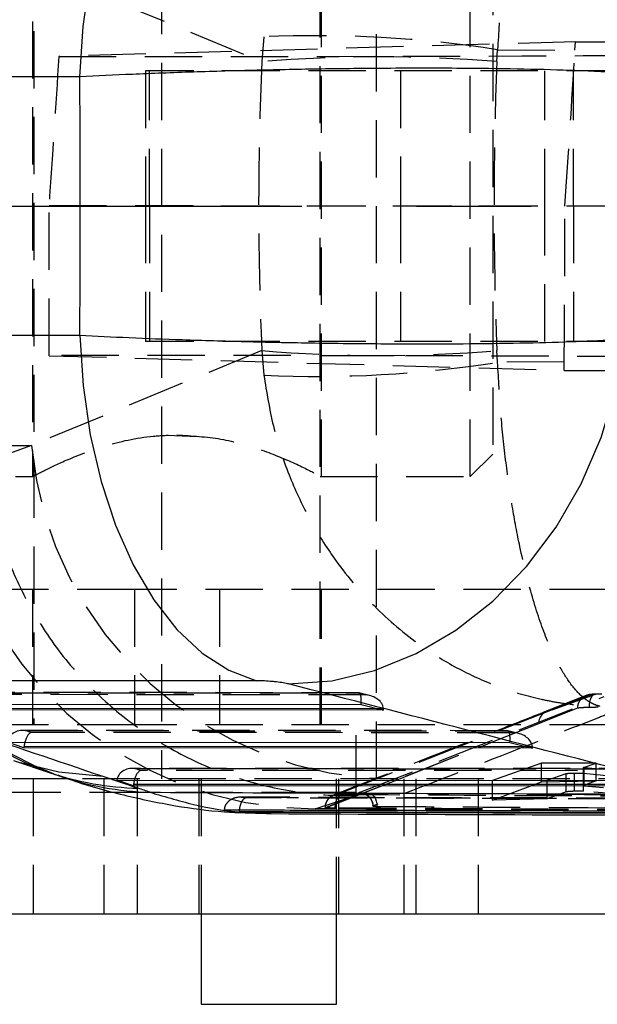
# Model space of a CAD drawing. Extents: x 33 to 392, y 21 to 282.
# Tile 4 of 19: x 153 to 166, y 23 to 44. Entities that reach past the tile are written whole.
import ezdxf

# ---------------------------------------------------------------- set-up
doc = ezdxf.new("R2010")
doc.units = 0
doc.linetypes.add('CENTERX2', pattern=[20.32, 12.7, -2.54, 2.54, -2.54])
doc.linetypes.add('HIDDEN', pattern=[1.905, 1.27, -0.635])
doc.layers.get('0').update_dxf_attribs({"linetype": 'CONTINUOUS'})

msp = doc.modelspace()

# ---------------------------------------------------------------- linework, layer by layer
at = {"color": 7, "linetype": 'HIDDEN'}
for p, q in [((156.6116, 52.9794), (156.6116, 27.5794)), ((161.3741, 27.5794), (161.3741, 52.9794)), ((153.7806, 51.7794), (153.7806, 28.7794)), ((160.1306, 28.7794), (160.1306, 51.7794)), ((153.7556, 46.2794), (153.7556, 34.2794)), ((160.1556, 34.2794), (160.1556, 46.2794)), ((163.4556, 34.2794), (163.4556, 46.2794)), ((163.9556, 45.7794), (163.9556, 34.7794)), ((153.7347, 45.5872), (158.8349, 43.4832)), ((165.7857, 43.9228), (154.3393, 43.5968)), ((158.8827, 44.0311), (158.8349, 43.4832)), ((165.7747, 43.7351), (165.7857, 43.9228)), ((165.7857, 43.9228), (179.3949, 43.9227)), ((164.0433, 43.4832), (164.0613, 43.7433)), ((164.0613, 43.7433), (165.7747, 43.7351)), ((170.6672, 43.2794), (156.2574, 43.2794)), ((156.2574, 43.2794), (156.2574, 40.2794)), ((156.3476, 40.2794), (156.3476, 43.2794)), ((161.9074, 43.2794), (161.9074, 40.2794)), ((165.1074, 40.2794), (165.1074, 43.2794)), ((165.7413, 40.2794), (165.7413, 43.2794)), ((154.1213, 40.2914), (165.5511, 40.28)), ((154.1213, 36.9617), (154.1213, 40.2914)), ((170.6672, 40.2794), (156.2574, 40.2794)), ((156.2574, 40.2794), (156.2574, 37.2794)), ((156.3476, 40.2794), (156.3476, 37.2794)), ((161.9074, 40.2794), (161.9074, 37.2794)), ((165.1074, 37.2794), (165.1074, 40.2794)), ((165.7413, 40.2794), (165.7413, 37.2794)), ((170.6672, 37.2794), (156.2574, 37.2794)), ((158.8349, 37.0756), (153.7347, 34.9716)), ((154.1213, 36.9617), (165.5342, 36.636)), ((158.8349, 37.0756), (158.8827, 36.5277)), ((164.0613, 36.8154), (164.0433, 37.0756)), ((165.5361, 36.8225), (164.0613, 36.8154)), ((165.5342, 36.636), (165.5361, 36.8225)), ((165.5342, 36.636), (179.6465, 36.636)), ((157.4089, 35.161), (156.7284, 35.1922)), ((152.6717, 34.9716), (153.7347, 34.9716)), ((153.7347, 34.9716), (152.7037, 34.6007)), ((163.4556, 34.2794), (163.9556, 34.7794)), ((109.5605, 34.2794), (153.7947, 34.2794)), ((160.1323, 34.2794), (163.4556, 34.2794)), ((156.0123, 31.7794), (150.9556, 31.7794)), ((153.7556, 31.7794), (153.7556, 28.7794)), ((156.0123, 31.7794), (156.0123, 28.7794)), ((166.4804, 31.7794), (156.0123, 31.7794)), ((157.8989, 31.7794), (157.8989, 28.7794)), ((160.1556, 28.7794), (160.1556, 31.7794)), ((160.9835, 29.4883), (151.1191, 29.4927)), ((151.1709, 29.4898), (160.9715, 29.4855)), ((160.9715, 29.4855), (161.1395, 29.4426)), ((161.2243, 29.4276), (160.9893, 29.4876)), ((161.1395, 29.4426), (151.2946, 29.4469)), ((160.9904, 27.2736), (166.4232, 29.4047)), ((166.0238, 29.4261), (165.1609, 29.085)), ((165.2676, 29.1055), (166.2332, 29.456)), ((166.1345, 29.4463), (165.2676, 29.1055)), ((165.2676, 29.1055), (160.5359, 27.2436)), ((161.38, 29.1409), (161.5315, 29.1408)), ((156.0123, 28.7794), (150.9556, 28.7794)), ((164.2803, 28.6464), (153.5465, 28.6512)), ((153.5983, 28.6483), (164.2683, 28.6436)), ((153.722, 28.6054), (153.5983, 28.6483)), ((164.4363, 28.6006), (153.722, 28.6054)), ((166.4804, 28.7794), (156.0123, 28.7794)), ((160.9244, 27.2794), (160.9244, 28.7794)), ((163.9097, 28.3828), (164.9717, 28.8055)), ((164.2683, 28.6436), (164.4363, 28.6006)), ((164.5212, 28.5857), (164.2862, 28.6457)), ((160.2446, 26.9397), (163.9097, 28.3828)), ((161.87, 27.5748), (163.9097, 28.3828)), ((164.6769, 28.299), (164.8284, 28.2989)), ((167.5772, 27.8045), (155.9738, 27.8097)), ((156.0257, 27.8068), (167.5651, 27.8016)), ((156.1494, 27.7639), (156.0257, 27.8068)), ((167.7332, 27.7587), (156.1494, 27.7639)), ((165.0366, 27.9243), (163.9504, 27.5441)), ((166.2477, 27.9292), (165.0366, 27.9243)), ((165.0366, 27.5156), (165.0366, 27.9243)), ((165.9582, 27.827), (165.9582, 27.4285)), ((165.9607, 27.8288), (166.2477, 27.9292)), ((165.9607, 27.4302), (165.9607, 27.8288)), ((165.9803, 27.4239), (165.9803, 27.8224)), ((166.4072, 27.7828), (165.9803, 27.8224)), ((166.2477, 27.5367), (166.2477, 27.9292)), ((153.7658, 27.5794), (153.7658, 24.5794)), ((175.1842, 27.5794), (154.5495, 27.5794)), ((155.3381, 27.5794), (155.3381, 24.5794)), ((156.0762, 27.5794), (156.0762, 24.5794)), ((157.4429, 27.5794), (157.4429, 24.5794)), ((157.4929, 27.5794), (157.4929, 24.5794)), ((160.4929, 24.5794), (160.4929, 27.5794)), ((160.5429, 24.5794), (160.5429, 27.5794)), ((161.2666, 27.3366), (161.87, 27.5748)), ((161.9823, 27.5794), (161.9823, 24.5794)), ((162.2473, 27.5794), (162.2473, 24.5794)), ((163.6281, 27.5794), (163.6281, 24.5794)), ((163.9504, 27.5441), (165.1614, 27.549)), ((163.9504, 27.1085), (163.9504, 27.5441)), ((163.9504, 27.1085), (165.0366, 27.5156)), ((165.0366, 27.5156), (166.2477, 27.5367)), ((165.1614, 27.549), (165.5798, 27.6955)), ((165.1614, 27.1335), (165.1614, 27.549)), ((165.5798, 27.2888), (165.5798, 27.6955)), ((165.7622, 27.3032), (165.7622, 27.7069)), ((166.2477, 27.5367), (165.9607, 27.4302)), ((165.9631, 27.7034), (167.4589, 27.5583)), ((165.9631, 27.3027), (165.9631, 27.7034)), ((160.2446, 26.9334), (161.2666, 27.3366)), ((160.9201, 27.2091), (161.2666, 27.3366)), ((167.4589, 27.1796), (165.9631, 27.3027)), ((165.9803, 27.4239), (166.4072, 27.3897)), ((160.0985, 27.2794), (152.9869, 27.2794)), ((168.9793, 27.1461), (158.3677, 27.1733)), ((160.0187, 26.9167), (160.9201, 27.2091)), ((160.9244, 27.2794), (160.0985, 27.2794)), ((160.4115, 27.2091), (160.4352, 27.2189)), ((161.2085, 27.2525), (161.2197, 27.2531)), ((165.9834, 27.2243), (161.2085, 27.2525)), ((165.9843, 27.2272), (161.22, 27.2554)), ((165.1614, 27.1335), (163.9504, 27.1085)), ((165.5798, 27.2888), (165.1614, 27.1335)), ((170.7574, 27.1983), (165.9834, 27.2243)), ((160.3458, 26.9147), (160.0187, 26.9167)), ((160.2389, 26.938), (160.2389, 26.929)), ((160.2444, 26.9398), (160.2445, 26.9397)), ((160.2446, 26.9334), (160.2446, 26.9397)), ((160.4624, 26.9312), (160.4624, 26.9312)), ((160.4624, 26.9123), (160.4624, 26.9312)), ((161.3007, 26.9771), (161.2991, 26.9997))]:
    msp.add_line(p, q, dxfattribs=at)
at = {"color": 7, "linetype": 'CONTINUOUS'}
for p, q in [((154.8031, 43.1433), (145.5109, 43.1433)), ((145.5109, 37.4155), (154.8031, 37.4155)), ((158.7215, 29.7538), (149.4292, 29.7538)), ((150.7703, 29.2328), (161.0378, 29.2283)), ((161.5338, 29.1016), (151.1355, 29.1063)), ((161.0378, 29.2283), (161.5338, 29.1016)), ((153.1977, 28.3913), (164.3347, 28.3864)), ((153.5628, 28.2647), (153.1977, 28.3913)), ((164.3347, 28.3864), (164.8306, 28.2597)), ((164.8306, 28.2597), (153.5628, 28.2647)), ((153.3349, 27.9869), (154.1203, 27.7214)), ((154.5495, 27.5794), (145.5605, 27.5794)), ((155.3126, 27.6358), (156.098, 27.3703)), ((155.6251, 27.5498), (167.6315, 27.5444)), ((155.9902, 27.4232), (155.6251, 27.5498)), ((168.1275, 27.4178), (155.9902, 27.4232)), ((158.3329, 26.8419), (158.3332, 26.8539)), ((158.3329, 26.8419), (170.8006, 26.8067)), ((175.8332, 24.5794), (135.4502, 24.5794)), ((157.4929, 24.5794), (157.4929, 22.5794)), ((160.4929, 22.5794), (160.4929, 24.5794)), ((157.4929, 22.5794), (158.9929, 22.5794)), ((158.9929, 22.5794), (160.4929, 22.5794))]:
    msp.add_line(p, q, dxfattribs=at)
at = {"color": 179, "linetype": 'CENTERX2'}
msp.add_line((45.4245, 40.2794), (166.2056, 40.2794), dxfattribs=at)
at = {"color": 8, "linetype": 'CONTINUOUS'}
for p, q in [((151.1387, 29.1455), (161.38, 29.1409)), ((153.5661, 28.3039), (164.6769, 28.299)), ((155.9935, 27.4624), (167.9737, 27.4571))]:
    msp.add_line(p, q, dxfattribs=at)
at = {"color": 7, "linetype": 'CONTINUOUS', "flags": 128}
for points in [[(154.8031, 43.1433), (154.8762, 44.2605), (155.0351, 45.349), (155.2766, 46.3878), (155.5962, 47.357), (155.9877, 48.238), (156.4436, 49.014), (156.9552, 49.6699), (157.5126, 50.1933), (158.1052, 50.5741), (158.7215, 50.8049)], [(154.8031, 37.4155), (154.8762, 36.2983), (155.0351, 35.2098), (155.2766, 34.171), (155.5962, 33.2018), (155.9877, 32.3207), (156.4436, 31.5448), (156.9552, 30.8889), (157.5126, 30.3655), (158.1052, 29.9847), (158.7215, 29.7538)], [(159.4305, 29.6817), (160.3843, 29.7546), (161.3318, 29.9806), (162.2546, 30.3553), (163.1352, 30.8717), (163.9566, 31.5197), (164.7029, 32.287), (165.36, 33.1587), (165.9151, 34.1181), (166.3575, 35.1469), (166.6789, 36.2252), (166.8729, 37.3323)]]:
    msp.add_lwpolyline(points, dxfattribs=at)
at = {"color": 7, "linetype": 'HIDDEN', "flags": 128}
for points in [[(166.2332, 29.456), (166.2042, 29.4528), (166.1765, 29.4383), (166.1511, 29.4128), (166.129, 29.3775), (166.1109, 29.3336), (166.0977, 29.2828), (166.0898, 29.227), (166.0875, 29.1684)], [(164.9717, 28.8055), (165.0622, 28.8415), (165.4349, 28.9902), (165.8351, 29.1501)], [(161.2197, 27.2531), (161.2418, 27.2505), (161.2742, 27.2368), (161.3045, 27.2122), (161.3314, 27.1774), (161.354, 27.1339), (161.3714, 27.0833), (161.3829, 27.0275), (161.3881, 26.9686)]]:
    msp.add_lwpolyline(points, dxfattribs=at)
at = {"color": 8, "linetype": 'CONTINUOUS', "flags": 128}
msp.add_lwpolyline([(153.3954, 27.9668), (154.3372, 27.7325), (155.3126, 27.6358)], dxfattribs=at)
at = {"color": 7, "linetype": 'HIDDEN'}
for centre, radius, start, end in [((160.0482, 18.2621), 25.7954, 81.04974, 92.58969), ((161.4391, 11.0164), 32.571, 85.4141, 94.5859), ((161.4391, 67.8663), 30.9007, 265.16563, 274.83437), ((160.0482, 62.2967), 25.7954, 267.41031, 278.95026), ((161.8374, 35.711), 8.1363, 185.21413, 270.22936), ((156.6743, 34.664), 7.3974, 179.67348, 249.8024), ((156.9245, 34.6024), 7.4211, 179.88918, 249.50391), ((159.9768, 35.0215), 8.105, 185.02251, 270.29616), ((165.2709, 28.8063), 0.2991, 90.62643, 180.17003), ((160.9954, 26.9684), 0.3052, 11.04642, 90.92674)]:
    msp.add_arc(centre, radius, start, end, dxfattribs=at)
at = {"color": 8, "linetype": 'CONTINUOUS'}
for centre, radius, start, end in [((156.2704, 34.0871), 6.719, 251.33703, 268.52968), ((156.5436, 34.0638), 6.7853, 250.92417, 268.4434)]:
    msp.add_arc(centre, radius, start, end, dxfattribs=at)
at = {"color": 7, "linetype": 'HIDDEN'}
for centre, major_axis, ratio, start_param, end_param in [((156.2383, 40.2794), (4.3057, 60.8965), 0.1521759, 4.7231582, 4.7799235), ((158.5597, 83.0524), (10.0325, 145.1578), 0.0106425, 1.8468069, 1.8705506), ((158.5597, 43.6395), (10.1507, 0.007), 0.0043091, 4.2835912, 5.7116779), ((209.0756, 40.2794), (0, 60.9), 0.8261147, 1.5181643, 1.6234284), ((209.0756, 40.2794), (0, 60.9), 0.7404732, 1.5181643, 1.6234284), ((156.239, 40.2794), (0, 60.9), 0.1529085, 4.6555951, 4.712399), ((158.5597, 36.9193), (10.1507, -0.007), 0.0043091, 0.5715074, 2.0233379), ((160.9481, 29.1838), (0.0383, 0.3043), 0.2767319, 4.8936459, 6.4550199), ((161.1161, 29.1409), (0.415, -0.0523), 0.7228235, 0.1720827, 1.6054965), ((161.281, 29.0988), (0.0021, 0.3074), 0.8224091, 4.7270576, 4.8550178), ((153.5749, 28.3467), (0.3749, -0.0632), 0.794623, 1.6422517, 3.2036257), ((153.6987, 28.3038), (0.0512, 0.3037), 0.4255567, 0.2085897, 1.3514653), ((164.245, 28.3419), (0.0383, 0.3043), 0.2767319, 4.8936459, 6.4550199), ((164.413, 28.299), (0.415, -0.0523), 0.7228235, 0.1720827, 1.6054965), ((164.5778, 28.2569), (0.0021, 0.3074), 0.8224091, 4.7270576, 4.8550178), ((156.0023, 27.5051), (0.3749, -0.0632), 0.794623, 1.6422517, 3.2036257), ((156.126, 27.4623), (0.0512, 0.3037), 0.4255567, 0.2085897, 1.3514653), ((166.1606, 27.8296), (0.2024, 0.0026), 0.0537698, 2.9828086, 3.6130211)]:
    msp.add_ellipse(centre, major_axis=major_axis, ratio=ratio, start_param=start_param, end_param=end_param, dxfattribs=at)
at = {"color": 7, "linetype": 'CONTINUOUS'}
for centre, major_axis, ratio, start_param, end_param in [((144.6205, 40.2794), (0, 60.9), 0.1673865, 4.6653453, 4.7594327), ((186.426, 32.2359), (158.5676, -51.0409), 0.08474, 4.5030964, 4.5422363), ((105.736, 32.2359), (211.2429, -51.7631), 0.048809, 1.2869159, 1.3257707), ((153.6987, 28.3038), (0.0512, 0.3037), 0.4255567, 1.3514653, 1.6420036), ((153.82, 28.2617), (0.022, 0.3068), 0.835661, 1.4929259, 1.6208861), ((156.126, 27.4623), (0.0512, 0.3037), 0.4255567, 1.3514653, 1.6420036), ((156.2474, 27.4202), (0.022, 0.3068), 0.835661, 1.4929259, 1.6208861), ((102.3624, 28.824), (58.6954, -4.6036), 0.1138681, 0.4118649, 0.4230707)]:
    msp.add_ellipse(centre, major_axis=major_axis, ratio=ratio, start_param=start_param, end_param=end_param, dxfattribs=at)
at = {"color": 7, "linetype": 'HIDDEN'}
for points, knots in [([(166.3289, 51.3726), (166.3238, 51.3725), (166.3178, 51.3723), (166.3096, 51.3721), (166.3009, 51.3719), (166.2836, 51.3713), (166.2525, 51.3703), (166.2002, 51.3682), (166.1119, 51.364), (165.9629, 51.3543), (165.7107, 51.3312), (165.3877, 51.2867), (164.8286, 51.1785), (164.0968, 50.9643), (163.203, 50.5649), (162.2589, 49.9854), (161.301, 49.1723), (160.4773, 48.1932), (159.8629, 47.198), (159.4119, 46.2243), (159.063, 45.1643), (158.9428, 44.4088), (158.8827, 44.0311)], [0, 0, 0, 0, 0.0014906, 0.0017218, 0.0023788, 0.0040082, 0.0067535, 0.01138, 0.019178, 0.0323306, 0.0545566, 0.0923198, 0.1261914, 0.2178184, 0.3083974, 0.3989661, 0.5203605, 0.6417014, 0.728171, 0.8146253, 0.9073192, 1, 1, 1, 1]), ([(166.3289, 51.3726), (166.3274, 51.3723), (166.3256, 51.3719), (166.3232, 51.3713), (166.3206, 51.3708), (166.3155, 51.3696), (166.3063, 51.3673), (166.2909, 51.3632), (166.2648, 51.3555), (166.2207, 51.34), (166.1461, 51.307), (166.0503, 51.2499), (165.8843, 51.1199), (165.6663, 50.8771), (165.3987, 50.4429), (165.1146, 49.8268), (164.8242, 48.9766), (164.5718, 47.9657), (164.3809, 46.947), (164.2385, 45.9561), (164.1254, 44.883), (164.0827, 44.1232), (164.0613, 43.7433)], [0, 0, 0, 0, 0.0014908, 0.0017218, 0.0023793, 0.004009, 0.0067546, 0.0113813, 0.0191799, 0.0323326, 0.0545584, 0.0923202, 0.1262053, 0.2178362, 0.3084064, 0.398966, 0.5203603, 0.6417011, 0.7281709, 0.8146255, 0.9073193, 1, 1, 1, 1]), ([(166.3289, 29.1862), (166.3274, 29.1865), (166.3256, 29.1869), (166.3232, 29.1874), (166.3206, 29.188), (166.3155, 29.1892), (166.3063, 29.1915), (166.2909, 29.1956), (166.2648, 29.2033), (166.2207, 29.2188), (166.1461, 29.2518), (166.0503, 29.3089), (165.8843, 29.4389), (165.6663, 29.6817), (165.3987, 30.1159), (165.1146, 30.732), (164.8242, 31.5822), (164.5718, 32.5931), (164.3809, 33.6118), (164.2385, 34.6026), (164.1254, 35.6758), (164.0827, 36.4356), (164.0613, 36.8154)], [0, 0, 0, 0, 0.0014908, 0.0017218, 0.0023793, 0.004009, 0.0067546, 0.0113813, 0.0191799, 0.0323326, 0.0545584, 0.0923202, 0.1262053, 0.2178362, 0.3084064, 0.398966, 0.5203603, 0.6417011, 0.7281709, 0.8146255, 0.9073193, 1, 1, 1, 1]), ([(158.8827, 36.5277), (158.9428, 36.15), (159.063, 35.3945), (159.4119, 34.3345), (159.8629, 33.3608), (160.4773, 32.3656), (161.301, 31.3865), (162.2589, 30.5734), (163.203, 29.9939), (164.0968, 29.5945), (164.8286, 29.3803), (165.3877, 29.2721), (165.7107, 29.2276), (165.9629, 29.2044), (166.1119, 29.1948), (166.2002, 29.1905), (166.2525, 29.1885), (166.2836, 29.1874), (166.3009, 29.1869), (166.3096, 29.1867), (166.3178, 29.1864), (166.3238, 29.1863), (166.3289, 29.1862)], [0, 0, 0, 0, 0.0926808, 0.1853747, 0.271829, 0.3582986, 0.4796395, 0.6010339, 0.6916026, 0.7821816, 0.8738086, 0.9076802, 0.9454434, 0.9676694, 0.980822, 0.98862, 0.9932465, 0.9959918, 0.9976212, 0.9982782, 0.9985094, 1, 1, 1, 1]), ([(153.7947, 34.3001), (153.7842, 34.2946), (153.7471, 34.2749), (154.0022, 34.4104), (154.5226, 34.6611), (155.34, 34.9777), (156.2166, 35.1804), (156.7792, 35.1983), (156.9556, 35.204)], [0, 0, 0, 0, 0.073771, 0.2605606, 0.4545311, 0.669992, 0.8965117, 1, 1, 1, 1]), ([(156.9556, 35.204), (157.2856, 35.1844), (157.9443, 35.1453), (158.8401, 34.8807), (159.5816, 34.5757), (160.0797, 34.3203), (160.1163, 34.3004), (160.1323, 34.2917)], [0, 0, 0, 0, 0.1932105, 0.3856745, 0.5963981, 0.823549, 1, 1, 1, 1]), ([(152.7037, 34.6007), (152.7701, 34.1488), (152.9028, 33.2451), (153.38, 31.9525), (154.0521, 30.7557), (154.9129, 29.6861), (155.9396, 28.7793), (157.0984, 28.0542), (158.3609, 27.539), (159.6019, 27.2607), (160.4634, 27.2025), (160.873, 27.2084), (160.9201, 27.2091)], [0, 0, 0, 0, 0.112227, 0.2244541, 0.3366811, 0.448908, 0.5611372, 0.6733663, 0.7855995, 0.8978327, 0.988228, 1, 1, 1, 1]), ([(165.8351, 29.1501), (165.8385, 29.1816), (165.8455, 29.2472), (165.8951, 29.336), (165.9699, 29.4038), (166.0541, 29.4409), (166.1105, 29.4447), (166.1345, 29.4463)], [0, 0, 0, 0, 0.20139, 0.4189208, 0.6364538, 0.8452175, 1, 1, 1, 1]), ([(166.2202, 29.4559), (166.2074, 29.4552), (166.1619, 29.453), (166.1127, 29.4504), (166.0619, 29.4367), (166.0402, 29.4308)], [0, 0, 0, 0, 0.1846126, 0.6520048, 1, 1, 1, 1]), ([(166.2332, 29.456), (166.2149, 29.455), (166.1781, 29.4529), (166.1463, 29.4495), (166.1379, 29.4472), (166.1345, 29.4463)], [0, 0, 0, 0, 0.3709678, 0.7459358, 1, 1, 1, 1]), ([(166.3671, 29.4592), (166.3436, 29.459), (166.297, 29.4585), (166.2544, 29.4568), (166.2332, 29.456)], [0, 0, 0, 0, 0.50226801, 1, 1, 1, 1]), ([(165.1609, 29.0848), (164.8394, 28.9581), (163.2653, 28.3373), (161.6884, 27.7168), (160.4335, 27.2231)], [0, 0, 0, 0, 0.204182, 1, 1, 1, 1]), ([(166.7283, 29.1027), (166.7081, 29.0948), (166.5637, 29.0382), (165.9223, 28.7868), (164.1345, 28.0861), (162.4687, 27.4342), (161.3007, 26.9771)], [0, 0, 0, 0, 0.0111743, 0.0799075, 0.3548404, 1, 1, 1, 1]), ([(165.8351, 29.1501), (165.8518, 29.1536), (165.8836, 29.1604), (165.9857, 29.1655), (166.0605, 29.1677), (166.0875, 29.1684)], [0, 0, 0, 0, 0.4152386, 0.7892035, 1, 1, 1, 1]), ([(166.0875, 29.1684), (166.1338, 29.1695), (166.1994, 29.171), (166.2708, 29.1723), (166.2917, 29.1727)], [0, 0, 0, 0, 0.7060442, 1, 1, 1, 1]), ([(165.5798, 27.6955), (165.5856, 27.6967), (165.5974, 27.6993), (165.642, 27.7028), (165.6986, 27.7055), (165.7417, 27.7065), (165.7622, 27.7069)], [0, 0, 0, 0, 0.2564955, 0.5130281, 0.769074, 1, 1, 1, 1]), ([(165.7622, 27.7069), (165.7851, 27.7072), (165.8309, 27.7078), (165.8943, 27.707), (165.9388, 27.7054), (165.9566, 27.7039), (165.9631, 27.7034)], [0, 0, 0, 0, 0.2788304, 0.5576579, 0.83673, 1, 1, 1, 1]), ([(165.7622, 27.3032), (165.7396, 27.3024), (165.6944, 27.3006), (165.6373, 27.2968), (165.5958, 27.2927), (165.585, 27.2901), (165.5798, 27.2888)], [0, 0, 0, 0, 0.2550299, 0.5100442, 0.7655866, 1, 1, 1, 1]), ([(165.9631, 27.3027), (165.951, 27.3034), (165.9268, 27.3049), (165.8686, 27.3054), (165.8112, 27.3047), (165.7753, 27.3036), (165.7622, 27.3032)], [0, 0, 0, 0, 0.2798319, 0.5597065, 0.8390122, 1, 1, 1, 1]), ([(165.961, 27.4285), (165.9605, 27.4278), (165.9589, 27.426), (165.9721, 27.4247), (165.9803, 27.4239)], [0, 0, 0, 0, 0.38005115, 1, 1, 1, 1]), ([(158.38, 27.1712), (158.3789, 27.1712), (158.3315, 27.1731), (158.2403, 27.1623), (158.1303, 27.1111), (158.0562, 27.041), (158.0118, 26.9664), (158.0046, 26.911), (158.001, 26.8841)], [0, 0, 0, 0, 0.0065638, 0.2747177, 0.5243497, 0.6932316, 0.8508419, 1, 1, 1, 1]), ([(158.49, 27.1572), (158.4897, 27.1572), (158.4748, 27.1559), (158.44, 27.1425), (158.3935, 27.0906), (158.3589, 27.0093), (158.3396, 26.9316), (158.3354, 26.8799), (158.3332, 26.8539)], [0, 0, 0, 0, 0.0057709, 0.2354211, 0.5483194, 0.7481992, 0.8736055, 1, 1, 1, 1]), ([(158.49, 27.1572), (158.4784, 27.1586), (158.4417, 27.163), (158.4051, 27.1679), (158.38, 27.1712)], [0, 0, 0, 0, 0.317099, 1, 1, 1, 1]), ([(158.38, 27.1712), (158.5486, 27.1707), (159.3913, 27.1684), (162.9306, 27.1586), (166.3014, 27.1505), (168.998, 27.1439)], [0, 0, 0, 0, 0.0476192, 0.2380953, 1, 1, 1, 1]), ([(170.7039, 27.1245), (170.5353, 27.1249), (169.6926, 27.1269), (166.1533, 27.1357), (162.2506, 27.1461), (159.022, 27.1556), (158.49, 27.1572)], [0, 0, 0, 0, 0.0413975, 0.2069862, 0.8693413, 1, 1, 1, 1]), ([(160.4102, 27.212), (160.4002, 27.2068), (160.3683, 27.1903), (160.3094, 27.1408), (160.2583, 27.0564), (160.2336, 26.9795), (160.24, 26.9408), (160.2405, 26.9377)], [0, 0, 0, 0, 0.1052552, 0.3339428, 0.6567737, 0.9725668, 1, 1, 1, 1]), ([(160.2444, 26.9398), (160.2474, 26.9741), (160.2533, 27.0427), (160.3053, 27.1318), (160.361, 27.1901), (160.4021, 27.2055), (160.4115, 27.2091)], [0, 0, 0, 0, 0.3030649, 0.6061322, 0.9091977, 1, 1, 1, 1]), ([(160.4352, 27.2189), (160.4488, 27.2256), (160.4696, 27.2359), (160.5043, 27.2416), (160.5241, 27.2428), (160.5359, 27.2436)], [0, 0, 0, 0, 0.4304071, 0.6609855, 1, 1, 1, 1]), ([(160.4624, 26.9312), (160.4644, 26.9655), (160.4685, 27.0339), (160.4983, 27.1251), (160.542, 27.1944), (160.5808, 27.2225), (160.6083, 27.2325), (160.6173, 27.234), (160.6236, 27.2351)], [0, 0, 0, 0, 0.2238247, 0.4476475, 0.6714749, 0.8952961, 0.9255566, 1, 1, 1, 1]), ([(160.5359, 27.2436), (160.5347, 27.2426), (160.5317, 27.2403), (160.5494, 27.2374), (160.5833, 27.2356), (160.6128, 27.2352), (160.6239, 27.2351)], [0, 0, 0, 0, 0.21294, 0.5149844, 0.8170321, 1, 1, 1, 1]), ([(160.624, 27.2351), (162.4194, 27.2245), (166.0464, 27.2032), (169.6733, 27.1846), (171.5048, 27.1752)], [0, 0, 0, 0, 0.4950143, 1, 1, 1, 1]), ([(161.2085, 27.2525), (161.1879, 27.2527), (161.1215, 27.2534), (161.0361, 27.2571), (160.98, 27.2643), (160.9871, 27.2706), (160.9904, 27.2736)], [0, 0, 0, 0, 0.1346397, 0.4325609, 0.7305892, 1, 1, 1, 1]), ([(161.2215, 27.2533), (161.2037, 27.2534), (161.146, 27.2537), (161.0914, 27.256), (161.0624, 27.2584), (161.0597, 27.259), (161.0704, 27.2572), (161.0951, 27.251), (161.1445, 27.2316), (161.2099, 27.1861), (161.268, 27.1077), (161.2994, 27.0298), (161.2951, 26.982), (161.2941, 26.9704)], [0, 0, 0, 0, 0.08147869, 0.2632963, 0.35784497, 0.42373284, 0.46799121, 0.51106741, 0.58051756, 0.69238498, 0.81671013, 0.95521552, 1, 1, 1, 1]), ([(160.4624, 26.9312), (160.4347, 26.9313), (160.3616, 26.9317), (160.2771, 26.9336), (160.2351, 26.9362), (160.2393, 26.9391), (160.2443, 26.9397), (160.2443, 26.9397)], [0, 0, 0, 0, 0.1837679, 0.4845863, 0.7857795, 0.9998946, 1, 1, 1, 1]), ([(160.3458, 26.9147), (160.3185, 26.9163), (160.26, 26.9195), (160.2335, 26.9265), (160.2417, 26.9317), (160.2445, 26.9334)], [0, 0, 0, 0, 0.367384, 0.78413476, 1, 1, 1, 1]), ([(160.2443, 26.9397), (160.2443, 26.9397), (160.2444, 26.9397), (160.2444, 26.9398), (160.2444, 26.9398)], [0, 0, 0, 0, 0.081739, 1, 1, 1, 1]), ([(160.4624, 26.9123), (160.4215, 26.9128), (160.3795, 26.9134), (160.3467, 26.9147), (160.3458, 26.9147)], [0, 0, 0, 0, 0.9725183, 1, 1, 1, 1]), ([(171.345, 26.8712), (169.5132, 26.8806), (165.8857, 26.8993), (162.2581, 26.9207), (160.4624, 26.9312)], [0, 0, 0, 0, 0.504961, 1, 1, 1, 1]), ([(171.345, 26.8538), (169.5312, 26.8629), (165.9037, 26.8811), (162.2761, 26.9019), (160.4624, 26.9123)], [0, 0, 0, 0, 0.4999999, 1, 1, 1, 1]), ([(161.3007, 26.9771), (161.2994, 26.9758), (161.2967, 26.9732), (161.3217, 26.9703), (161.3564, 26.969), (161.3814, 26.9687), (161.3881, 26.9686)], [0, 0, 0, 0, 0.2894559, 0.5947897, 0.8928162, 1, 1, 1, 1]), ([(161.3881, 26.9686), (161.5373, 26.9677), (162.3607, 26.9625), (165.5429, 26.9429), (168.5758, 26.926), (170.9346, 26.9128)], [0, 0, 0, 0, 0.0469036, 0.2587398, 1, 1, 1, 1])]:
    msp.add_open_spline(points, degree=3, knots=knots, dxfattribs=at)
at = {"color": 7, "linetype": 'CONTINUOUS'}
for points, knots in [([(166.8729, 43.2265), (166.5257, 43.2463), (165.8855, 43.2828), (164.667, 43.3157), (163.2696, 43.3351), (161.7405, 43.3359), (160.1629, 43.3193), (158.7228, 43.2918), (157.3094, 43.2518), (155.9778, 43.2026), (155.1858, 43.1626), (154.8031, 43.1433)], [0, 0, 0, 0, 0.12829272, 0.23655698, 0.34482065, 0.48352577, 0.58798965, 0.69245356, 0.79723765, 0.90202168, 1, 1, 1, 1]), ([(154.8031, 37.4155), (155.1625, 37.3973), (155.8812, 37.3609), (157.1177, 37.3135), (158.463, 37.2734), (159.9853, 37.2417), (161.5103, 37.2245), (162.9788, 37.2232), (164.2756, 37.2357), (165.4321, 37.2625), (166.2907, 37.2961), (166.7185, 37.3227), (166.8729, 37.3323)], [0, 0, 0, 0, 0.0921144, 0.184229, 0.2883927, 0.3925565, 0.5163432, 0.622684, 0.7290249, 0.8346784, 0.9403319, 1, 1, 1, 1]), ([(159.4305, 29.6817), (159.4215, 29.684), (159.3806, 29.6941), (159.2822, 29.7119), (159.1443, 29.7294), (158.9991, 29.7429), (158.8575, 29.752), (158.7649, 29.7533), (158.7215, 29.7538)], [0, 0, 0, 0, 0.060465, 0.27324534, 0.48613743, 0.6099253, 0.81692037, 1, 1, 1, 1]), ([(154.1203, 27.7214), (154.1377, 27.7155), (154.2075, 27.6919), (154.275, 27.6686), (154.3256, 27.6512)], [0, 0, 0, 0, 0.2500593, 1, 1, 1, 1]), ([(154.3144, 27.6668), (154.3896, 27.6381), (154.8642, 27.4574), (155.7251, 27.2223), (156.8792, 26.9762), (157.931, 26.8352), (158.6211, 26.8207), (158.9313, 26.8142)], [0, 0, 0, 0, 0.0529371, 0.333885, 0.5853076, 0.8135548, 1, 1, 1, 1]), ([(156.3593, 27.2809), (157.575, 27.2761), (161.7418, 27.2595), (165.9009, 27.2449), (168.8465, 27.2346)], [0, 0, 0, 0, 0.2917754, 1, 1, 1, 1]), ([(170.4845, 26.8543), (170.344, 26.8546), (169.5294, 26.8564), (166.0183, 26.8641), (161.9977, 26.8736), (158.6511, 26.8824), (158.001, 26.8841)], [0, 0, 0, 0, 0.033768, 0.1957687, 0.8437715, 1, 1, 1, 1]), ([(158.001, 26.8841), (158.0693, 26.8742), (158.1799, 26.8582), (158.2905, 26.8464), (158.3329, 26.8419)], [0, 0, 0, 0, 0.6168967, 1, 1, 1, 1]), ([(158.9414, 26.8075), (158.9741, 26.8073), (163.1298, 26.7894), (167.2691, 26.7754), (171.3757, 26.7615)], [0, 0, 0, 0, 0.0078727, 1, 1, 1, 1])]:
    msp.add_open_spline(points, degree=3, knots=knots, dxfattribs=at)
at = {"color": 8, "linetype": 'CONTINUOUS'}
for points, knots in [([(156.3593, 27.2809), (156.7085, 27.1775), (157.4084, 26.9702), (158.2675, 26.8256), (158.7471, 26.823), (158.9415, 26.822)], [0, 0, 0, 0, 0.37195712, 0.74532966, 1, 1, 1, 1]), ([(158.3332, 26.8539), (160.4109, 26.8479), (164.5374, 26.836), (168.6639, 26.8258), (170.7127, 26.8207)], [0, 0, 0, 0, 0.5034904, 1, 1, 1, 1])]:
    msp.add_open_spline(points, degree=3, knots=knots, dxfattribs=at)

doc.saveas('drawing.dxf')
